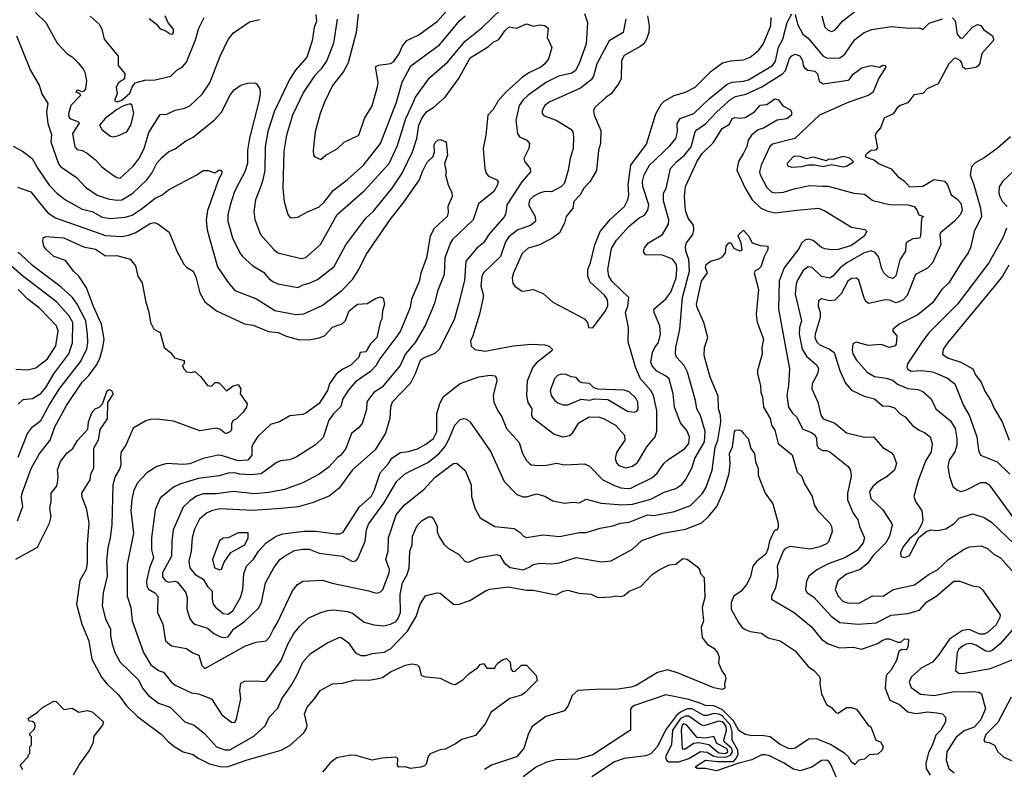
# Model space of a CAD drawing. Extents: x 1793424 to 1900092, y 321114 to 470632.
# Tile 200 of 256: x 1832988 to 1838927, y 431539 to 436062. Entities that reach past the tile are written whole.
import ezdxf

# ---------------------------------------------------------------- set-up
doc = ezdxf.new("R2010")
doc.units = 0

msp = doc.modelspace()

# ---------------------------------------------------------------- linework, layer by layer
at = {"layer": '0CON05XD'}
for points in [[(1834773.9, 436093.9), (1834777.6, 436052.4), (1834764.3, 436015), (1834752.5, 435935), (1834720.8, 435835), (1834652.6, 435757.4), (1834615, 435701.2), (1834523.3, 435505), (1834485, 435386.7), (1834469.5, 435295), (1834466.5, 435155), (1834455.6, 435095), (1834441.8, 435058.2), (1834410, 434975), (1834400.8, 434905), (1834405.8, 434855.8), (1834440, 434765), (1834521.2, 434675), (1834545.8, 434655.8), (1834685, 434622), (1834715, 434628), (1834802, 434705), (1834903.6, 434886.4), (1835065, 435029.2), (1835216, 435194), (1835267.6, 435302.4), (1835317.8, 435465), (1835348.9, 435535), (1835375.4, 435594.6), (1835459.8, 435710.2), (1835569.2, 435805), (1835675, 435932.9), (1835776.7, 436013.3), (1835891.4, 436125)], [(1835030.6, 436095), (1835018.6, 435985), (1834969.1, 435800.9), (1834940.9, 435749.1), (1834874.2, 435665), (1834826, 435565), (1834800, 435495), (1834771.2, 435385), (1834758.8, 435275), (1834760, 435245), (1834767.5, 435235), (1834805, 435217.5), (1834835, 435243.8), (1834905, 435283.8), (1834945, 435322), (1835033.3, 435365), (1835068, 435465), (1835115, 435542.5), (1835149.2, 435665), (1835151.2, 435685), (1835135, 435777.5), (1835151.7, 435788.3), (1835225, 435797.1), (1835242.8, 435807.2), (1835276.7, 435855), (1835298.1, 435905), (1835323.1, 435936.9), (1835395, 435971.4), (1835507.5, 436052.5), (1835606.7, 436163.3)], [(1833084, 436105), (1833146.2, 436045), (1833215, 435920), (1833275, 435856.7), (1833305, 435837.5), (1833341.7, 435801.7), (1833372.3, 435762.3), (1833381.2, 435745), (1833390.8, 435695), (1833385.8, 435645), (1833375, 435630), (1833365, 435626.7), (1833345, 435635.5), (1833333.3, 435635), (1833326.7, 435625), (1833349.2, 435619.2), (1833354.2, 435605), (1833295.7, 435545), (1833283.1, 435493.1), (1833284.2, 435475), (1833291.2, 435465), (1833343.3, 435445), (1833346.9, 435436.9), (1833306.9, 435375), (1833320, 435295), (1833335, 435278.8), (1833365, 435272), (1833395, 435256), (1833445.7, 435215.7), (1833484.4, 435174.4), (1833545, 435128.8), (1833575, 435110), (1833595, 435105.8), (1833672.6, 435177.4), (1833707, 435223), (1833738.1, 435285), (1833767.8, 435382.2), (1833835, 435490), (1833875, 435492), (1833925, 435516), (1833985, 435528.8), (1834015, 435542), (1834088.3, 435611.7), (1834135, 435681.2), (1834197.6, 435842.4), (1834245, 435942.5), (1834277, 435983), (1834375, 436048.8), (1834435, 436063.8)], [(1833413.6, 436083.6), (1833468, 436035), (1833484, 436005), (1833496.7, 435945), (1833582.7, 435842.7), (1833581.5, 435785), (1833622.5, 435737.5), (1833620, 435705), (1833585, 435680), (1833570, 435655), (1833576.7, 435615), (1833560, 435575), (1833575, 435566.2), (1833605, 435576.2), (1833651.7, 435618.3), (1833666.7, 435655), (1833685, 435680), (1833743.6, 435696.4), (1833805, 435700), (1833898.8, 435721.2), (1833935, 435756.7), (1833967.5, 435775), (1833993.8, 435805), (1834048.8, 435941.2), (1834068.3, 436011.7), (1834101.2, 436075)], [(1833768.3, 436068.3), (1833812.5, 436035), (1833835, 436007.5), (1833865, 435997.5), (1833895, 435976.7), (1833910, 435975), (1833916.7, 435985), (1833916.2, 436005), (1833883, 436043), (1833865.9, 436085.9)], [(1836395, 436100), (1836413.3, 436045), (1836405.8, 435915.8), (1836362.7, 435797.3), (1836340, 435755), (1836318.8, 435738.8), (1836238.6, 435721.4), (1836165, 435684.4), (1836055, 435605.7), (1836025, 435579.2), (1836000.8, 435545), (1835980.8, 435455), (1835990, 435375), (1836003.8, 435355), (1836047.5, 435335), (1836063.3, 435315), (1836058.8, 435285), (1836028.8, 435225), (1836034.2, 435204.2), (1836066.7, 435165), (1836070, 435145), (1836017, 435083), (1835925.7, 434945), (1835920, 434895), (1835912, 434875), (1835817.5, 434765), (1835785, 434715.8), (1835745, 434684.2), (1835678.6, 434605), (1835672.1, 434487.9), (1835634.4, 434345.6), (1835607.9, 434252.1), (1835518.7, 434071.3), (1835492.1, 434047.9), (1835428.6, 434021.4), (1835404.4, 434005), (1835374.4, 433925), (1835345, 433869.2), (1835235.5, 433754.5), (1835225.7, 433725), (1835220.8, 433655), (1835195, 433566.7), (1835133, 433467), (1834995, 433345.8), (1834916, 433235), (1834855, 433187.5), (1834753.2, 433146.8), (1834667.6, 433122.4), (1834565, 433113.5), (1834395, 433100.5), (1834195, 433110), (1834145, 433099.5), (1834114.6, 433085.4), (1834072.1, 433047.9), (1834042.2, 432987.8), (1834027.8, 432935), (1834021.8, 432855), (1834007.8, 432795), (1834014.5, 432755), (1834047.1, 432715), (1834095, 432686.7), (1834121.9, 432641.9), (1834150, 432615), (1834148.6, 432565), (1834155.8, 432535.8), (1834168.3, 432518.3), (1834215, 432480), (1834245, 432475.8), (1834274.4, 432495), (1834320, 432575), (1834334.3, 432625), (1834340.3, 432719.7), (1834355.7, 432765), (1834400.2, 432809.8), (1834429.4, 432855), (1834475, 432905.7), (1834535.9, 432945.9), (1834575, 432960.4), (1834705, 432976.5), (1834775, 432976.5), (1834895, 432960), (1834919.1, 432960.9), (1834939.3, 432970.7), (1835037.4, 433122.6), (1835108.9, 433185), (1835128.9, 433225), (1835162.4, 433327.6), (1835212.9, 433385), (1835232.7, 433417.3), (1835285, 433451.1), (1835333.9, 433456.1), (1835386.9, 433473.1), (1835438.8, 433501.2), (1835484.3, 433535), (1835503.3, 433575), (1835504.4, 433685), (1835523, 433747), (1835545, 433788.8), (1835645, 433868), (1835758, 433908)], [(1834902.9, 436065), (1834880.2, 435919.8), (1834840, 435815), (1834805.7, 435765), (1834767, 435723), (1834700.6, 435625), (1834632.9, 435485), (1834598.1, 435365), (1834580.9, 435269.1), (1834575.8, 435045), (1834584, 434965), (1834606.1, 434886.1), (1834615, 434873.3), (1834625, 434866.7), (1834665, 434870), (1834725, 434903.3), (1834795, 434932), (1834825, 434960), (1834879.4, 435030.6), (1834965, 435097.1), (1835062.5, 435185), (1835164.5, 435315.5), (1835261.9, 435565), (1835295.4, 435684.6), (1835347.4, 435782.6), (1835519.4, 435910.6), (1835643.9, 436056.1), (1835675, 436084.3)], [(1836297.5, 435155), (1836273.9, 435076.1), (1836256.7, 435055), (1836196.9, 435023.1), (1836155, 435024.4), (1836123.8, 435016.2), (1836085.4, 434994.6), (1836065.7, 434975), (1836057.5, 434945), (1836096.9, 434875), (1836100, 434845), (1836068.9, 434821.1), (1835992.5, 434795), (1835938.6, 434751.4), (1835918.9, 434721.1), (1835887.4, 434632.6), (1835786, 434535), (1835775, 434512.5), (1835770.5, 434455), (1835784.4, 434405), (1835783.1, 434385), (1835761.9, 434285), (1835721.2, 434155), (1835706.7, 434125), (1835711.7, 434091.7), (1835732.7, 434072.7), (1835795, 434062), (1835965, 434094.4), (1836075.7, 434104.3), (1836155, 434100.8), (1836182.3, 434092.3), (1836200, 434075), (1836197.5, 434065), (1836105, 433992.5), (1836082.9, 433965), (1836048.3, 433881.7), (1836044.3, 433795), (1836052.4, 433752.4), (1836077.5, 433715), (1836076.1, 433676.1), (1836081.2, 433661.2), (1836211.3, 433561.3), (1836265, 433545.6), (1836305, 433554.3), (1836322.4, 433567.6), (1836360.2, 433629.8), (1836423.8, 433666.2), (1836485, 433664.4), (1836514.5, 433654.5), (1836582, 433615), (1836636, 433555), (1836637.5, 433525), (1836588.6, 433451.4), (1836580, 433415), (1836588.1, 433388.1), (1836601.7, 433371.7), (1836645, 433358.6), (1836685, 433367.5), (1836715, 433390), (1836771.4, 433485), (1836820.8, 433545), (1836831.4, 433578.6), (1836831.1, 433705), (1836812.2, 433795), (1836794.4, 433825), (1836732.7, 433895), (1836702.7, 433965), (1836658.3, 434118.3), (1836660, 434205), (1836643.3, 434295), (1836656.6, 434333.4), (1836662, 434385), (1836562.1, 434482.1), (1836542.2, 434515), (1836535.6, 434555), (1836557.6, 434682.4), (1836587.4, 434732.6), (1836665, 434817.1), (1836725, 434865.7), (1836757.1, 434882.9), (1836777.6, 434912.4), (1836783.1, 434945), (1836747.8, 435055), (1836745.5, 435085), (1836755, 435126.2), (1836787.1, 435185), (1836909.8, 435300.2), (1836945.8, 435345), (1836956.7, 435385), (1836954.4, 435435), (1836972, 435465), (1837054.1, 435495.9), (1837146.9, 435585), (1837255, 435673.5), (1837285, 435685.6), (1837355, 435690.8), (1837385, 435699.3), (1837529.5, 435785), (1837547.7, 435812.3), (1837565, 435896.2), (1837592.1, 435945), (1837617.1, 436045), (1837645, 436096.7)], [(1836774.1, 436085.9), (1836785.7, 436025), (1836783.1, 435985), (1836769.4, 435945), (1836752.8, 435917.2), (1836730.5, 435899.5), (1836634.2, 435845), (1836618.6, 435815), (1836615.8, 435705), (1836600.8, 435675), (1836556, 435615), (1836525.5, 435594.5), (1836457.9, 435532.1), (1836449.2, 435515), (1836454.3, 435485), (1836494.1, 435394.1), (1836492.2, 435315), (1836480, 435275), (1836467.4, 435152.6), (1836426.8, 435083.2), (1836390.8, 435045), (1836369.2, 435005), (1836330, 434965), (1836324.2, 434925), (1836284, 434875), (1836274, 434835), (1836245, 434776.7), (1836197.6, 434742.4), (1836157.5, 434722.5), (1836125.5, 434704.5), (1836055, 434682.5), (1836018.7, 434651.3), (1835965.9, 434534.1), (1835958.8, 434505), (1835962.3, 434472.3), (1835974.1, 434454.1), (1836015, 434426.7), (1836025, 434423.3), (1836085, 434433.3), (1836145, 434410), (1836205, 434357.5), (1836395, 434257.5), (1836412.5, 434235), (1836420, 434205), (1836445, 434202.5), (1836522, 434305), (1836535.7, 434335), (1836535.6, 434355), (1836531.4, 434375), (1836515, 434400.8), (1836429.1, 434479.1), (1836414.3, 434515), (1836414.3, 434555), (1836430.6, 434595), (1836456.5, 434703.5), (1836490, 434785), (1836551.7, 434858.3), (1836636.9, 434935), (1836656.9, 434975), (1836661.9, 435005), (1836659.1, 435065), (1836673.8, 435185), (1836768.3, 435311.7), (1836825.7, 435494.3), (1836860, 435555), (1836875, 435570), (1836935, 435604), (1837005, 435624), (1837063.3, 435655), (1837159.1, 435750.9), (1837228.1, 435801.9), (1837275, 435814.2), (1837355, 435819.2), (1837395, 435836), (1837444.4, 435875.6), (1837472.5, 435915), (1837520, 436025), (1837521.1, 436075)], [(1836644, 436065), (1836628, 435985), (1836544.2, 435935), (1836468.5, 435795), (1836449.1, 435720.9), (1836435, 435700), (1836371.4, 435648.6), (1836181.2, 435565), (1836156, 435545), (1836140, 435515), (1836138.8, 435495), (1836151.2, 435481.2), (1836225, 435456), (1836312.3, 435402.3), (1836323.8, 435385), (1836328.8, 435355), (1836326.2, 435285), (1836308.6, 435225), (1836297.5, 435155)], [(1837665, 436092.5), (1837679.3, 436035), (1837711.2, 435975), (1837745, 435950), (1837832.9, 435842.9), (1837855, 435832.5), (1837895, 435830.5), (1837935, 435832.7), (1837965, 435853.3), (1838025, 435942.5), (1838081.2, 435985), (1838127.3, 436002.7), (1838245, 436020.6), (1838355, 436010), (1838415, 436012.5), (1838435, 436002.5), (1838475, 436040), (1838555, 436066.7)], [(1838615, 436072.5), (1838630, 436055), (1838642.5, 435975), (1838661.7, 435951.7), (1838675, 435950), (1838735, 436016.7), (1838765, 436033.3), (1838785, 436026.7), (1838802.3, 436002.3), (1838856.7, 435965), (1838862.5, 435945), (1838860, 435935), (1838792.3, 435857.7), (1838780.5, 435799.5), (1838768.3, 435781.7), (1838755, 435773.8), (1838695, 435762.5), (1838677.5, 435775), (1838671.7, 435801.7), (1838663, 435813), (1838635, 435830), (1838625, 435827.5), (1838592.5, 435795), (1838527.5, 435675), (1838462.5, 435645), (1838435, 435617.5), (1838381.7, 435608.3), (1838345, 435560), (1838300, 435545), (1838280.7, 435529.3), (1838256.4, 435493.6), (1838201.7, 435468.3), (1838180.7, 435409.3), (1838155, 435380), (1838148.3, 435361.7), (1838161.7, 435288.3), (1838150, 435275), (1838125, 435272.5), (1838100, 435255), (1838090, 435245), (1838090, 435235), (1838145, 435213.8), (1838167.5, 435195), (1838245, 435161.2), (1838285.6, 435115.6), (1838325, 435087.5), (1838355, 435054.3), (1838435, 435058.2), (1838505, 435097.5), (1838567, 435087), (1838585.6, 435065.6), (1838605.9, 435005.9), (1838641.3, 434981.3), (1838664.2, 434955), (1838672.2, 434915), (1838662.6, 434887.4), (1838625, 434844), (1838543.3, 434775), (1838538.8, 434765), (1838544.3, 434705), (1838494, 434595), (1838465, 434562), (1838392, 434525), (1838341.3, 434398.7), (1838315, 434369.2), (1838275, 434354.4), (1838235, 434370), (1838208.3, 434371.7), (1838110.5, 434350.5), (1838095, 434360), (1838081.3, 434381.3), (1838050.5, 434490.5), (1838035, 434503.3), (1838005, 434500), (1837984.3, 434485), (1837943, 434407), (1837905, 434370), (1837875, 434365.7), (1837825, 434378.8), (1837806.7, 434365), (1837804.2, 434335), (1837815.7, 434295), (1837817.1, 434265), (1837785.5, 434165), (1837784.4, 434145), (1837797, 434117), (1837815, 434099.4), (1837873.8, 434075), (1837901.4, 434055), (1837934.5, 433945), (1837970, 433870), (1838005, 433826), (1838081.2, 433791.2), (1838144.2, 433774.2), (1838192.7, 433732.7), (1838235, 433731.2), (1838265, 433721.2), (1838302.1, 433682.1), (1838328.8, 433665), (1838373.4, 433613.4), (1838413.3, 433585), (1838445, 433571.2), (1838480, 433545), (1838492, 433505), (1838485.8, 433455), (1838451.7, 433398.3), (1838407.7, 433282.3), (1838382, 433185), (1838391.2, 433155), (1838429.5, 433099.5), (1838435.9, 433044.1), (1838429.5, 433020.5), (1838401.2, 432968.8), (1838355, 432930), (1838315, 432880), (1838301.2, 432845), (1838303.6, 432823.6), (1838325, 432816.7), (1838355, 432830), (1838411.7, 432938.3), (1838457.5, 432975), (1838485, 432983.8), (1838525, 432980), (1838575, 432990.8), (1838625, 433023.1), (1838655.4, 433054.6), (1838735, 433080), (1838805, 433058), (1838849.8, 433029.8), (1839035, 432854.3)], [(1837827.5, 436085), (1837845, 436017.5), (1837865, 435998.8), (1837885, 435991.2), (1837905, 435998.8), (1837953.3, 436055), (1838035, 436119.2)], [(1832968.8, 435965), (1833053.8, 435755), (1833105, 435667.5), (1833122.5, 435615), (1833157, 435557), (1833150, 435505), (1833157.1, 435435), (1833179.5, 435369.5), (1833175.8, 435325), (1833222.4, 435192.4), (1833235.8, 435175), (1833330.3, 435110.3), (1833385, 435050.8), (1833455, 435002.5), (1833520.9, 434980.9), (1833575, 434972.2), (1833605, 434974.4), (1833670.8, 435015), (1833754.4, 435095), (1833785, 435136), (1833814.7, 435195.3), (1833845, 435230), (1833885, 435263.8), (1833925, 435282), (1833989.5, 435330.5), (1834035, 435353.8), (1834161.2, 435455), (1834205.5, 435504.5), (1834259.3, 435610.7), (1834282.3, 435637.7), (1834322.3, 435667.7), (1834365, 435678.8), (1834405, 435680), (1834417.5, 435675), (1834436.7, 435645), (1834438, 435615), (1834431.2, 435568.8), (1834373.7, 435346.3), (1834362.7, 435275), (1834361.5, 435195), (1834345.6, 435145), (1834310, 435075), (1834283.1, 435025), (1834256.7, 434943.3), (1834244.2, 434885), (1834244.2, 434845.8), (1834271.4, 434745), (1834315.6, 434655.6), (1834332.4, 434632.4), (1834395, 434576), (1834458.3, 434538.3), (1834490.3, 434500.3), (1834515, 434482), (1834545, 434468), (1834665, 434445.8), (1834697, 434463), (1834735, 434472), (1834785, 434494), (1834885, 434572), (1834955.5, 434704.5), (1835075.8, 434865), (1835122.8, 434907.2), (1835235.7, 435045), (1835263.1, 435086.9), (1835294.4, 435135), (1835357.5, 435265), (1835384.6, 435345.4), (1835395.5, 435425), (1835415, 435470), (1835443, 435507), (1835486.2, 435535), (1835554, 435595), (1835635, 435706), (1835705, 435831.5), (1835815, 435900.6), (1835845, 435927.1), (1835877.3, 435942.7), (1835914, 435995), (1835940.5, 436019.5), (1835985, 436011.2), (1836045, 436036.2), (1836087, 436023), (1836125, 436030), (1836155, 436027.5), (1836175, 436010), (1836170, 435955), (1836198.8, 435895), (1836178, 435825), (1836156, 435795), (1836132, 435775), (1836058.9, 435741.1), (1836020.8, 435715), (1835922.7, 435627.3), (1835875, 435572), (1835845, 435520), (1835812.9, 435485), (1835800.8, 435365), (1835784, 435285), (1835793.8, 435165), (1835801.2, 435135), (1835815, 435118.8), (1835866.7, 435095), (1835873.3, 435085), (1835870.8, 435065), (1835848.8, 435025), (1835755, 434951.2), (1835724, 434855), (1835598.8, 434735), (1835585.8, 434715), (1835553.3, 434625), (1835548.6, 434525), (1835507.5, 434425), (1835489.7, 434350.3), (1835433.6, 434216.4), (1835372.9, 434115), (1835314.4, 434045), (1835282.9, 433975), (1835175, 433845.7), (1835125, 433812.9), (1835082.8, 433757.2), (1835079.1, 433710.9), (1835054.2, 433625.8), (1835031.2, 433598.8), (1834988.8, 433565), (1834955.4, 433474.6), (1834925.8, 433435), (1834905, 433420.8), (1834855.4, 433364.6), (1834795, 433319.2), (1834695, 433268), (1834585, 433227.8), (1834490.7, 433209.3), (1834405, 433202.2), (1834275, 433215.6), (1834175, 433201.5), (1834095, 433200.6), (1834055, 433188.1), (1834015, 433160), (1833975, 433120), (1833914.4, 432985), (1833905.6, 432915), (1833904.5, 432825), (1833849.6, 432725), (1833850, 432700), (1833865, 432678.6), (1833885, 432668.1), (1833925, 432674.4), (1833939.1, 432669.1), (1833988.7, 432608.7), (1833999.2, 432575), (1833997.1, 432505), (1834015, 432450), (1834028.3, 432428.3), (1834045, 432415.8), (1834120.6, 432390.6), (1834159.1, 432359.1), (1834195, 432340.8), (1834215, 432334.2), (1834245, 432339.4), (1834278.1, 432385), (1834345, 432431.4), (1834428.7, 432511.3), (1834445.7, 432545), (1834471.4, 432665), (1834520.8, 432755), (1834558, 432805), (1834584.5, 432825.5), (1834645, 432858.6), (1834693, 432867), (1834735, 432867.1), (1834795, 432844.4), (1834935, 432825.8), (1834995, 432793.8), (1835015, 432796.2), (1835028.1, 432811.9), (1835072.5, 432915), (1835079.4, 432985), (1835092, 433018), (1835185.3, 433144.7), (1835262, 433278), (1835315, 433324.3), (1835449.8, 433390.2), (1835516.9, 433443.1), (1835551.9, 433485), (1835575.6, 433525), (1835613.4, 433616.6), (1835645, 433650), (1835665, 433656.7), (1835685, 433652.5), (1835705, 433633.3), (1835771.7, 433538.3)], [(1835758, 433908), (1835825, 433917.5), (1835853.6, 433913.6), (1835862.3, 433902.3), (1835866, 433885), (1835844, 433795), (1835848, 433755), (1835871.7, 433701.7), (1835896, 433665), (1835924, 433595), (1836000.9, 433510.9), (1836022, 433445), (1836045, 433403.3), (1836065, 433382), (1836075.8, 433375.8), (1836115, 433372.5), (1836165, 433374.3), (1836225.7, 433385.7), (1836275, 433376), (1836395, 433383.3), (1836425, 433368.8), (1836506.4, 433286.4), (1836575, 433251.5), (1836615, 433238.5), (1836655, 433232.7), (1836675, 433236.5), (1836801.1, 433298.9), (1836833.2, 433326.8), (1836874, 433385), (1836895, 433403.8), (1837000.6, 433475), (1837024, 433506), (1837029.1, 433545), (1837012.9, 433582.9), (1836975, 433630), (1836937.5, 433725), (1836929.4, 433805), (1836905.7, 433895), (1836883.8, 433913.8), (1836830.6, 433940.6), (1836803.7, 433973.7), (1836794.4, 433995), (1836805.5, 434054.5), (1836818.6, 434085), (1836841.4, 434115), (1836854.4, 434165.6), (1836849.4, 434215), (1836816, 434295), (1836813.8, 434315), (1836885, 434378.8), (1836915, 434418), (1836947.7, 434505), (1836952.3, 434555), (1836950.5, 434585), (1836925, 434616.4), (1836865, 434641.5), (1836763.6, 434643.6), (1836751.7, 434661.7), (1836756.7, 434685), (1836781.2, 434715), (1836866, 434765), (1836902.4, 434827.6), (1836904.4, 434855), (1836871.7, 434968.3), (1836871.4, 435015), (1836887.5, 435042.5), (1836914.4, 435165), (1836949.4, 435205), (1836998.6, 435245), (1837037.5, 435295), (1837063.3, 435385), (1837072.4, 435397.6), (1837125, 435434.4), (1837193.1, 435506.9), (1837276.9, 435583.1), (1837305, 435598.5), (1837367.6, 435612.4), (1837465, 435657.5), (1837588.6, 435735), (1837607.8, 435755), (1837632.1, 435827.9), (1837645, 435844), (1837665, 435853.8), (1837694.2, 435844.2), (1837710, 435815), (1837714, 435785), (1837725, 435768.8), (1837745, 435757.5), (1837785, 435752), (1837800, 435735), (1837810.3, 435690.3), (1837835, 435675.6), (1837985, 435697.9), (1837995.9, 435704.1), (1838016.2, 435733.8), (1838045.5, 435755), (1838065, 435770.9), (1838125, 435785.7), (1838174.2, 435775.8), (1838195, 435788), (1838207.5, 435785), (1838212.5, 435775), (1838170.9, 435709.1), (1838135, 435622.9), (1838106.1, 435603.9), (1837989.2, 435565), (1837812.9, 435485), (1837664, 435346), (1837528.9, 435311.1), (1837513.3, 435296.7), (1837460, 435185), (1837450, 435145), (1837455.6, 435125), (1837495, 435048.6), (1837525, 435021.1), (1837545, 435016.9), (1837595, 435020.9), (1837665, 435043.1), (1837755, 435061.9), (1837832.7, 435057.3), (1837865, 435056.9), (1838020, 435015), (1838085, 435008.8), (1838135, 434971.2), (1838235, 434947.5), (1838345, 434944.2), (1838384.2, 434934.2), (1838400, 434915), (1838412.5, 434885), (1838440, 434875), (1838428.3, 434861.7), (1838420.8, 434755), (1838415, 434743.3), (1838375, 434739.2), (1838340.3, 434719.7), (1838333.1, 434705), (1838331.8, 434665), (1838297.9, 434612.1), (1838273, 434517), (1838255, 434501.2), (1838227.9, 434507.9), (1838201.4, 434535), (1838188.7, 434558.7), (1838169.5, 434629.5), (1838147.9, 434657.9), (1838125, 434667.7), (1838082.5, 434655), (1837976.9, 434595), (1837936.9, 434565), (1837895, 434515.8), (1837875, 434502.9), (1837825, 434513.1), (1837767.6, 434567.6), (1837745, 434570), (1837715, 434548.6), (1837681.4, 434495), (1837671.7, 434468.3), (1837666.4, 434405), (1837704.3, 434245), (1837692.1, 434205), (1837689.2, 434165), (1837707.3, 434075), (1837735, 434032.2), (1837796.9, 433976.9), (1837806.7, 433955), (1837800, 433925), (1837768, 433865), (1837766.2, 433835), (1837802.5, 433755), (1837820, 433675), (1837833.8, 433653.8), (1837905, 433627.5), (1837975, 433569.2), (1838085, 433542.5), (1838137.5, 433545), (1838195, 433480), (1838245, 433450), (1838258.8, 433435), (1838276.2, 433385), (1838265.8, 433344.2), (1838220, 433305), (1838165.5, 433274.5), (1838133.5, 433246.5), (1838114, 433215), (1838122.6, 433172.6), (1838193.8, 433105), (1838247.5, 433025), (1838250, 433015), (1838234.3, 432945), (1838212.9, 432905), (1838135, 432828.1), (1838105, 432782.5), (1838058, 432745), (1837975, 432716.7), (1837923.4, 432676.6), (1837908, 432625), (1837924.4, 432585), (1837955, 432552), (1837991.7, 432541.7), (1838055, 432544.2), (1838133, 432587), (1838197.5, 432585), (1838257.5, 432625), (1838385, 432652.5), (1838473.3, 432716.7), (1838525, 432741.9), (1838592.6, 432807.4), (1838685, 432867.5), (1838717.9, 432882.1), (1838787.9, 432887.9), (1838825, 432870.8), (1838865, 432838), (1838905, 432815.8), (1839001.9, 432705)], [(1833555, 435355.8), (1833585, 435364), (1833635, 435386.2), (1833659.4, 435425), (1833676.9, 435495), (1833666, 435545), (1833655, 435553.8), (1833615, 435541.9), (1833571.7, 435518.3), (1833503.5, 435465), (1833470, 435425), (1833485, 435396.7), (1833535, 435358.8), (1833555, 435355.8)], [(1835771.7, 433538.3), (1835830, 433455), (1835911.2, 433275), (1835986.4, 433196.4), (1836025, 433183.8), (1836045, 433183.8), (1836105, 433202), (1836155, 433188), (1836205, 433158.8), (1836275, 433146), (1836325, 433151.2), (1836365, 433146.7), (1836405, 433169.2), (1836495, 433144.4), (1836625, 433134.5), (1836685, 433139.6), (1836795, 433170), (1836875, 433211.1), (1836945, 433234.2), (1836982.1, 433257.9), (1837004.5, 433285.5), (1837043.4, 433356.6), (1837061.1, 433415), (1837119.2, 433515), (1837121.9, 433578.1), (1837095, 433673.3), (1837072.9, 433715), (1837064.3, 433765), (1837016.5, 433935), (1836995.5, 433975), (1836950, 434025), (1836944.3, 434045), (1836945.6, 434085), (1836970.5, 434195), (1836986.4, 434385), (1837028.8, 434545), (1837023.8, 434615), (1837005.6, 434665), (1837004.3, 434695), (1837010.8, 434715), (1837048, 434765), (1837054, 434795), (1837051.7, 434821.7), (1837021.2, 434865), (1837005, 434910), (1836998.6, 434995), (1837004.4, 435055), (1837075, 435208.8), (1837104.7, 435255.3), (1837171.3, 435318.7), (1837225, 435406), (1837268.7, 435431.3), (1837285, 435465.6), (1837301.2, 435471.2), (1837335, 435467.5), (1837365, 435472), (1837421.2, 435505), (1837455, 435546), (1837495, 435550), (1837542.5, 435585), (1837565, 435578.8), (1837592.2, 435542.2), (1837637.5, 435517.5), (1837644.3, 435504.3), (1837644.2, 435485), (1837615.4, 435464.6), (1837556.2, 435455), (1837475, 435407.8), (1837443.1, 435396.9), (1837402, 435365), (1837382, 435335), (1837375, 435297.5), (1837355, 435256.7), (1837323, 435207), (1837314.5, 435154.5), (1837364.6, 435044.6), (1837405.6, 434975.6), (1837457.4, 434927.4), (1837495, 434908.1), (1837545, 434896.9), (1837675, 434912.2), (1837807.5, 434925), (1837845, 434908), (1838005, 434810), (1838086.1, 434796.1), (1838098.8, 434785), (1838082, 434755), (1838005, 434698.6), (1837925, 434675.6), (1837885, 434672.9), (1837845, 434679.2), (1837825, 434688), (1837775, 434730.6), (1837745, 434736.9), (1837725, 434732), (1837706, 434715), (1837685, 434678), (1837598.6, 434565), (1837568.6, 434485), (1837565.6, 434315), (1837631.9, 433955), (1837625.6, 433855), (1837615.8, 433795), (1837625.8, 433725), (1837648.7, 433688.7), (1837674, 433665), (1837712.1, 433592.1), (1837765, 433572.2), (1837785, 433557.1), (1837794.4, 433535), (1837796, 433495), (1837807.3, 433477.3), (1837832.7, 433462.7), (1837855, 433463.3), (1837874.1, 433454.1), (1837985.7, 433365.7), (1837998.8, 433345), (1838003.3, 433305), (1837981.5, 433205), (1837980.8, 433165), (1838015.8, 433085), (1838044, 433045), (1838053.8, 433005), (1838083.3, 432935), (1838076.2, 432905), (1838040.7, 432859.3), (1837966, 432815), (1837865, 432780), (1837796.7, 432743.3), (1837749.2, 432705), (1837734.2, 432675), (1837728, 432625), (1837737, 432607), (1837778.9, 432578.9), (1837883.3, 432463.3), (1837935, 432425.8), (1838045, 432414.4), (1838155, 432422.5), (1838245, 432469.2), (1838345, 432480), (1838415, 432500), (1838460.7, 432549.3), (1838515, 432582.5), (1838622.5, 432675), (1838660, 432675), (1838735, 432646.7), (1838775, 432640), (1838795, 432622.5), (1838901.7, 432471.7), (1838900, 432455), (1838879.1, 432410.9), (1838825, 432364), (1838805, 432354.4), (1838780, 432355), (1838715, 432383.8), (1838675, 432377.3), (1838595.8, 432324.2), (1838531.3, 432228.7), (1838494.2, 432185), (1838425, 432150), (1838365.8, 432095), (1838352.9, 432065), (1838365, 432033.8), (1838422, 431992), (1838505, 431985.5), (1838615, 432006.7), (1838735, 432009.4), (1838775.7, 432005.7), (1838788.8, 431995), (1838814.3, 431905), (1838783.8, 431836.2), (1838746.5, 431793.5), (1838685, 431770.6), (1838636.9, 431733.1), (1838581.1, 431645), (1838576.2, 431595), (1838593.5, 431545), (1838625, 431518.9)], [(1838963.8, 435355), (1838885, 435284), (1838805, 435228), (1838751.2, 435198.8), (1838730, 435175), (1838721.2, 435125), (1838744.4, 435065), (1838784.4, 434925), (1838790.6, 434875), (1838746.2, 434785), (1838723.3, 434685), (1838710, 434655), (1838671.7, 434601.7), (1838592, 434475), (1838550, 434435), (1838495, 434354.2), (1838405, 434280.8), (1838293.8, 434225), (1838257.5, 434195), (1838253.9, 434183.9), (1838278.8, 434155), (1838275.6, 434105), (1838269.2, 434095), (1838235, 434084.4), (1838185, 434102.9), (1838106.1, 434096.1), (1838034, 434116), (1838014.1, 434105.9), (1838010.3, 434069.7), (1838014.4, 434045), (1838035, 434008), (1838100, 433935), (1838145, 433909.4), (1838215, 433900), (1838255, 433886.5), (1838283.3, 433863.3), (1838345, 433837.3), (1838405, 433830), (1838435, 433818), (1838486, 433775), (1838513.4, 433713.4), (1838601.8, 433641.8), (1838630.6, 433595), (1838641.9, 433535), (1838640, 433495), (1838628.1, 433455), (1838595.7, 433405), (1838585.8, 433365), (1838595.9, 433305.9), (1838616.7, 433245), (1838645, 433223.3), (1838665, 433216.2), (1838695, 433224.2), (1838785, 433270), (1838815, 433269.2), (1838835, 433256), (1838995, 433038.6)], [(1832949.3, 435299.3), (1833005, 435268), (1833063.8, 435225), (1833096.9, 435165), (1833165, 435064.2), (1833212, 435015), (1833264.6, 434974.6), (1833365, 434918.9), (1833425, 434904), (1833485, 434870.6), (1833535, 434861.5), (1833625, 434869.5), (1833666.9, 434883.1), (1833721.4, 434918.6), (1833805, 434985.7), (1833845, 435004.2), (1833885, 435035.8), (1834057.5, 435125), (1834095, 435152.5), (1834125, 435152.5), (1834165, 435137.5), (1834190, 435155), (1834200, 435155), (1834206.7, 435145), (1834205, 435130), (1834188.3, 435101.7), (1834121.7, 434911.7), (1834113.2, 434853.2), (1834118.1, 434795), (1834132.5, 434742.5), (1834180.9, 434570.9), (1834245.7, 434475.7), (1834285, 434428.8), (1834417.2, 434377.2), (1834526.6, 434306.6), (1834654.3, 434284.3), (1834701.7, 434288.3), (1834812.1, 434337.9), (1834931.1, 434428.9), (1834996.2, 434493.8), (1835034.5, 434555.5), (1835078.6, 434645), (1835225, 434859.2), (1835305, 434960), (1835399.2, 435095), (1835415, 435142.5), (1835445, 435202.5), (1835482.7, 435237.3), (1835490.8, 435265), (1835488.6, 435305), (1835495, 435320), (1835512.7, 435337.3), (1835525, 435340), (1835560, 435325), (1835568.8, 435245), (1835550, 435195), (1835560, 435145), (1835557.5, 435125), (1835572.5, 435065), (1835595, 435020), (1835596.2, 434995), (1835571.2, 434935), (1835572.3, 434897.7), (1835566, 434875), (1835488.7, 434801.3), (1835465, 434756.7), (1835442.2, 434625), (1835407.6, 434532.4), (1835397.2, 434482.8), (1835350.6, 434375), (1835342.9, 434325), (1835285.6, 434185), (1835268.9, 434161.1), (1835160.6, 434015), (1835137, 433973), (1835105, 433940), (1835013, 433877), (1834970, 433825), (1834937.1, 433775), (1834925, 433728.8), (1834881.4, 433685), (1834851.9, 433645), (1834818.7, 433541.3), (1834773, 433497), (1834655, 433422.5), (1834615, 433407.5), (1834560.3, 433399.7), (1834535, 433388), (1834445, 433322.2), (1834385, 433315.5), (1834315, 433320.5), (1834285, 433328.9), (1834245, 433326.9), (1834190.3, 433309.7), (1834065, 433293.8), (1833955, 433260.6), (1833915, 433242), (1833835, 433176.2), (1833805.8, 433105), (1833783.3, 432935), (1833783.2, 432863.2), (1833795.8, 432815), (1833771.4, 432755), (1833752.9, 432675), (1833755.6, 432645), (1833765, 432626), (1833804, 432605), (1833820.6, 432585), (1833820, 432485), (1833852, 432415), (1833868, 432315), (1833904.2, 432284.2), (1833995, 432268), (1834032.6, 432242.6), (1834068.7, 432228.7), (1834086.1, 432166.1), (1834105, 432147.5), (1834350, 432285), (1834415, 432307.5), (1834475, 432313.8), (1834495, 432336.7), (1834518.1, 432385), (1834542.9, 432425), (1834634.3, 432615.7), (1834663.3, 432655), (1834696.1, 432673.9), (1834815, 432680.8), (1834872.1, 432662.1), (1835095, 432617.1), (1835125, 432606), (1835145, 432602), (1835165, 432610), (1835178.6, 432625), (1835216.7, 432725), (1835218.1, 432745), (1835197.1, 432805), (1835210, 432855), (1835213.1, 432935), (1835258.6, 433075), (1835307.2, 433132.8), (1835425, 433228), (1835495, 433302.9), (1835575, 433362.5), (1835605, 433383.8), (1835625, 433386.2), (1835675, 433342.5), (1835711.2, 433255), (1835713.8, 433185), (1835734.3, 433114.3), (1835765, 433056.2), (1835855, 433003.8), (1835971.7, 432991.7), (1836007.3, 432967.3), (1836027.5, 432945), (1836045, 432937.5), (1836145.9, 432954.1), (1836245, 432944.2), (1836365, 432967.5), (1836405, 432968), (1836490, 432995), (1836565, 433007.5), (1836612.5, 433025), (1836665, 433030.6), (1836775, 433075.6), (1836815, 433071.1), (1836937.5, 433095), (1837035, 433130.8), (1837106.4, 433203.6), (1837128.2, 433241.8), (1837164.4, 433345), (1837182.6, 433482.6), (1837199.5, 433525), (1837216.8, 433633.2), (1837214.4, 433675), (1837202.9, 433715), (1837201.2, 433791.2), (1837153.6, 433905), (1837117.1, 434035), (1837119.2, 434085), (1837138.8, 434145), (1837115.5, 434235), (1837073.8, 434325), (1837070.5, 434345), (1837100.8, 434485), (1837137.5, 434535), (1837125.7, 434565), (1837128.6, 434585), (1837154.6, 434605.4), (1837205, 434618.5), (1837227.8, 434632.2), (1837244.6, 434655), (1837250, 434695), (1837265, 434716.2), (1837277.5, 434715), (1837295, 434684.2), (1837315, 434674.2), (1837335, 434667.5), (1837346.7, 434673.3), (1837340, 434715), (1837321.2, 434755), (1837325, 434766.7), (1837355, 434792.5), (1837385, 434757.5), (1837405.7, 434715.7), (1837455, 434700), (1837500, 434695), (1837500, 434675), (1837478.3, 434631.7), (1837459.3, 434570.7), (1837445, 434555.8), (1837423.5, 434546.5), (1837418.6, 434535), (1837444.3, 434435), (1837430, 434285), (1837437.3, 434237.3), (1837473.8, 434135), (1837464, 434085), (1837466, 434045), (1837438, 433945), (1837438, 433925), (1837455.8, 433855.8), (1837458, 433815), (1837469.2, 433785), (1837474.3, 433725), (1837515.5, 433655.5), (1837522.5, 433615), (1837542.3, 433585), (1837562.9, 433505), (1837647.6, 433437.6), (1837678.3, 433331.7), (1837706.7, 433305), (1837720, 433265), (1837768.8, 433185), (1837781.2, 433135), (1837801.2, 433101.2), (1837875, 433024), (1837885.6, 433004.4), (1837888.9, 432975), (1837867.3, 432912.7), (1837855, 432898.8), (1837815, 432880.8), (1837755, 432868.1), (1837635, 432884.4), (1837605, 432870.8), (1837593.5, 432855), (1837557.5, 432765), (1837561.2, 432705), (1837548, 432635), (1837523.3, 432585), (1837522.5, 432565), (1837658.8, 432485), (1837765, 432398), (1837825, 432324), (1837865.7, 432295.7), (1837933.3, 432273.3), (1838016.8, 432276.8), (1838065, 432264.2), (1838165, 432297.5), (1838186.7, 432315), (1838215, 432325.7), (1838235.7, 432325.7), (1838285, 432306.7), (1838302.5, 432307.5), (1838325, 432327.5), (1838350, 432325), (1838347.5, 432285), (1838340, 432265), (1838335, 432260), (1838308.3, 432261.7), (1838290.7, 432249.3), (1838276.7, 432195), (1838245, 432140), (1838214.2, 432105), (1838208.8, 432028.8), (1838236.1, 431956.1), (1838295, 431930), (1838346, 431886), (1838395, 431876.5), (1838465, 431886.7), (1838520.8, 431880.8), (1838553.6, 431873.6), (1838572.5, 431855), (1838573.3, 431825), (1838545, 431776), (1838513.3, 431745), (1838493.3, 431686.7), (1838469.1, 431640.9), (1838454.2, 431575), (1838456, 431545), (1838479.2, 431505)], [(1837645, 435171.2), (1837705, 435176.2), (1837745, 435186.7), (1837785, 435186.7), (1837835, 435176.7), (1837885, 435187.5), (1837955, 435174), (1837975, 435178.8), (1838017.5, 435205), (1837995.9, 435225.9), (1837955, 435236.2), (1837895, 435217.5), (1837865, 435220), (1837855, 435210), (1837775, 435232.5), (1837735, 435222.5), (1837695, 435236.2), (1837665, 435238), (1837653.3, 435235), (1837616.7, 435195), (1837620.5, 435180.5), (1837645, 435171.2)], [(1838985, 435150), (1838916.7, 435085), (1838896.1, 435053.9), (1838894.1, 435015.9), (1838900, 434995), (1838915, 434966.7), (1838944.2, 434934.2)], [(1832975, 435051.2), (1833055, 435022.5), (1833100.8, 434965), (1833156.8, 434896.8), (1833205, 434865.6), (1833505, 434759.4), (1833605, 434754.4), (1833645, 434761.1), (1833683.8, 434776.2), (1833775, 434833.1), (1833798.6, 434838.6), (1833821.2, 434831.2), (1833890.7, 434780.7), (1833936, 434665), (1833977.3, 434587.3), (1833997, 434567), (1834034.1, 434544.1), (1834049.7, 434509.7), (1834074, 434415), (1834105, 434358.8), (1834175.6, 434305.6), (1834345, 434226.2), (1834395, 434218), (1834491.7, 434181.7), (1834547.5, 434175), (1834595, 434152.9), (1834675, 434130.8), (1834745, 434132), (1834795, 434142), (1834825.7, 434154.3), (1834875, 434206), (1834933.8, 434226.2), (1834953.6, 434246.4), (1834976, 434305), (1835025, 434346), (1835085, 434350), (1835135, 434380), (1835165, 434390), (1835181.2, 434381.2), (1835189.2, 434345), (1835177, 434303), (1835172.9, 434255), (1835162, 434235), (1835142, 434145), (1835105, 434106.2), (1835075, 434057.5), (1835042.5, 434055), (1835033.3, 434025), (1834985, 433978), (1834936.8, 433953.2), (1834897.3, 433922.7), (1834857.1, 433865), (1834844.3, 433825), (1834795, 433747.1), (1834715, 433687.8), (1834695, 433680), (1834618.3, 433671.7), (1834555, 433636.2), (1834501.3, 433618.7), (1834425, 433548), (1834395, 433501.2), (1834388.6, 433485), (1834387.5, 433435), (1834365, 433404.4), (1834305, 433401.1), (1834205, 433433.3), (1834185, 433434.4), (1834095, 433413.8), (1834015, 433382.9), (1833975, 433379.2), (1833875, 433384), (1833815, 433366), (1833755, 433328), (1833700.9, 433269.1), (1833675.6, 433224.4), (1833665, 433170), (1833659.1, 433099.1), (1833674.3, 432965), (1833635.7, 432774.3), (1833637.1, 432585), (1833657.5, 432515), (1833667.5, 432435), (1833735.7, 432245), (1833779.3, 432169.3), (1833825, 432136), (1833856.2, 432125), (1833904.3, 432064.3), (1833926.8, 432046.8), (1834025, 432001.4), (1834067.5, 431995), (1834144.1, 431964.1), (1834207.9, 431867.9), (1834265, 431823.3), (1834285, 431822.5), (1834296.1, 431843.9), (1834322.5, 431965), (1834315.7, 432015), (1834321.2, 432058.8), (1834345, 432072), (1834425, 432073.8), (1834455, 432068.8), (1834475.8, 432074.2), (1834564.5, 432195.5), (1834605.6, 432295), (1834642, 432358), (1834675, 432401.2), (1834728.8, 432451.2), (1834804.1, 432485.9), (1834845, 432498), (1834882.3, 432502.3), (1834965, 432492.5), (1834995, 432480.8), (1835065, 432427.5), (1835125, 432412), (1835185, 432406), (1835225, 432414.2), (1835255, 432428.6), (1835268.5, 432445), (1835284.5, 432485), (1835282.9, 432595), (1835296.7, 432665), (1835325.3, 432714.7), (1835337.1, 432755), (1835342, 432855), (1835355.9, 432894.1), (1835357.5, 432945), (1835385, 433010), (1835415, 433040), (1835455, 433062.5), (1835471.7, 433061.7), (1835487, 433047), (1835506.7, 433005), (1835506.7, 432975), (1835516.7, 432945), (1835547, 432897), (1835575, 432872.5), (1835635, 432837.5), (1835675, 432792.5), (1835695, 432788.8), (1835762.1, 432817.9), (1835865.7, 432835.7), (1835885, 432828.8), (1835910.8, 432785), (1835947.4, 432757.4), (1836025, 432743.6), (1836060.9, 432759.1), (1836085, 432774.2), (1836125, 432784), (1836195, 432778.6), (1836245, 432784.3), (1836345, 432817.1), (1836495, 432792), (1836555, 432796.2), (1836685, 432868), (1836740.9, 432919.1), (1836865, 432964.4), (1837005, 432988.9), (1837102.6, 433027.4), (1837145, 433065.8), (1837192.9, 433125), (1837236.9, 433225), (1837266.8, 433325), (1837274.4, 433385), (1837270.6, 433445), (1837288.1, 433485), (1837299.2, 433575), (1837305, 433585.3), (1837325, 433587.5), (1837341.7, 433581.7), (1837352.5, 433567.5), (1837382, 433535), (1837398.8, 433475), (1837420, 433445), (1837426.2, 433395), (1837443.3, 433355), (1837443.3, 433315), (1837485.8, 433205.8), (1837531.7, 433141.7), (1837563.3, 433025), (1837563, 432997), (1837555, 432982.5), (1837545, 432982.5), (1837536.4, 432973.6), (1837510.6, 432915), (1837501.7, 432868.3), (1837486.9, 432835), (1837435, 432794.3), (1837411.4, 432765), (1837396.4, 432703.6), (1837375, 432656.2), (1837340, 432615), (1837295, 432583.8), (1837279.4, 432545), (1837280.6, 432505), (1837324.3, 432425), (1837345, 432397.5), (1837365, 432382.5), (1837395, 432370), (1837461.7, 432361.7), (1837502.7, 432332.7), (1837575, 432313.8), (1837665, 432253.8), (1837745, 432158.8), (1837778.8, 432135), (1837810.5, 432100.5), (1837816.2, 432085), (1837813.8, 432055), (1837824, 431995), (1837855, 431931.2), (1837885, 431912.5), (1837911.7, 431881.7), (1837925, 431877.5), (1837975, 431912.5), (1838005, 431912.5), (1838035, 431902.5), (1838106.1, 431806.1), (1838122.5, 431795), (1838152.5, 431715), (1838180, 431705), (1838197, 431677), (1838190, 431655), (1838165, 431630), (1838113, 431627), (1838085, 431600), (1838050, 431595), (1838025, 431567.5), (1838005, 431582.5), (1837986.7, 431615), (1837965.7, 431635.7), (1837878.2, 431688.2), (1837795, 431724.3), (1837747.9, 431722.1), (1837665, 431666), (1837645, 431662.2), (1837625, 431665.6), (1837575, 431690), (1837515, 431736.2), (1837465, 431743.8), (1837405, 431741.1), (1837365, 431750), (1837325, 431774.4), (1837292.9, 431832.9), (1837227.4, 431897.4), (1837175, 431921.5), (1837125, 431924.7), (1837096.2, 431936.2), (1837025, 431961.1), (1836885, 431989.2), (1836697.5, 431925), (1836680, 431915), (1836673, 431903), (1836673.3, 431775), (1836445, 431626), (1836355, 431600.8), (1836225, 431597.1), (1836167.9, 431582.1), (1836105, 431554.2), (1836025, 431494)], [(1838941.1, 434805), (1838921.1, 434748.9), (1838834.5, 434595), (1838645, 434345.8), (1838475, 434174), (1838435, 434124), (1838343.8, 433985), (1838338.8, 433965), (1838345, 433953.3), (1838365, 433942), (1838425, 433945.7), (1838495, 433936.7), (1838523.8, 433926.2), (1838585, 433899.2), (1838628, 433865), (1838681.4, 433735), (1838715.5, 433675.5), (1838760.8, 433545), (1838771.2, 433465), (1838783.3, 433435), (1838883.8, 433395), (1838960.3, 433320.3)], [(1832975, 433037.5), (1833006, 433125), (1832998.3, 433178.3), (1833002, 433205), (1833056.9, 433355), (1833105, 433440), (1833172.5, 433525), (1833200.6, 433605), (1833271.1, 433735), (1833364.5, 433875), (1833405.6, 433915), (1833449.4, 433975), (1833471.4, 434018.6), (1833490, 434085), (1833497.8, 434135), (1833482.2, 434225), (1833432.3, 434332.3), (1833391.4, 434445), (1833345, 434513.8), (1833313.7, 434543.7), (1833265, 434608.8), (1833195, 434632.9), (1833148, 434675), (1833133.3, 434695), (1833127.5, 434725), (1833130, 434745), (1833145, 434753.3), (1833254.2, 434745.8), (1833372.2, 434692.2), (1833445, 434677.5), (1833505, 434638.1), (1833575, 434638.6), (1833655, 434617.5), (1833686.1, 434576.1), (1833700, 434515), (1833727.5, 434475), (1833746, 434365), (1833767.7, 434297.7), (1833776.2, 434235), (1833796.7, 434195), (1833836.2, 434175), (1833860, 434085), (1833897.5, 434055), (1833921.7, 434021.7), (1833980, 434005), (1833980, 433985), (1833970, 433975), (1833977.5, 433955), (1833995, 433937.5), (1834025, 433932.5), (1834045, 433940), (1834079.3, 433909.3), (1834120, 433855), (1834145, 433850), (1834167, 433873), (1834185, 433873.3), (1834197.5, 433865), (1834235, 433822.5), (1834275, 433852.5), (1834305, 433860), (1834322.5, 433835), (1834317.5, 433805), (1834361.2, 433745), (1834355.8, 433724.2), (1834336.2, 433695), (1834295, 433653.3), (1834276.7, 433643.3), (1834266.7, 433625), (1834266.2, 433585), (1834256.2, 433575), (1834235, 433566), (1834225, 433568), (1834199.1, 433589.1), (1834175, 433598.1), (1834075, 433580.5), (1833915, 433640), (1833815, 433651.4), (1833775, 433650), (1833748.3, 433641.7), (1833672.7, 433597.3), (1833629.2, 433495), (1833600.8, 433455), (1833595.6, 433425), (1833598.2, 433375), (1833590.5, 433349.5), (1833564.4, 433305), (1833550.6, 433255), (1833544.3, 433015), (1833534.4, 432935.6), (1833519.4, 432875), (1833512.4, 432797.6), (1833515.6, 432705), (1833491.4, 432605), (1833485.8, 432525), (1833505, 432447.5), (1833535.5, 432385.5), (1833535.7, 432345), (1833546.4, 432293.6), (1833562.5, 432245), (1833594, 432185), (1833705, 432078.8), (1833729.1, 432029.1), (1833766, 431985), (1833825, 431939.2), (1833895, 431914), (1833985, 431826), (1834040, 431805), (1834102, 431755), (1834174.7, 431674.7), (1834225, 431656.5), (1834255, 431656.5), (1834400.6, 431739.4), (1834467.9, 431802.1), (1834493.8, 431855), (1834545, 431908.8), (1834569.2, 431965), (1834625.5, 432044.5), (1834659.4, 432105), (1834696, 432185), (1834742.1, 432237.9), (1834840.3, 432299.7), (1834912.5, 432335), (1834925, 432336), (1834970, 432305), (1835013, 432243), (1835045, 432225.7), (1835075, 432225.6), (1835115, 432237.5), (1835185.8, 432245.8), (1835225, 432265.6), (1835327.3, 432372.7), (1835378.9, 432461.1), (1835404, 432535), (1835435, 432586.7), (1835505, 432603.3), (1835525, 432601.2), (1835605, 432536.7), (1835633.6, 432533.6), (1835702.7, 432557.3), (1835801.7, 432618.3), (1835824, 432626), (1835935, 432639.4), (1836045, 432620.6), (1836085, 432620.8), (1836225, 432592.5), (1836265.7, 432614.3), (1836295, 432620), (1836361.4, 432601.4), (1836435, 432595.8), (1836475, 432576), (1836555, 432579.2), (1836585, 432586), (1836615, 432581.2), (1836635, 432588.8), (1836665, 432613.8), (1836735, 432643.3), (1836802.5, 432715), (1836845, 432742.5), (1836905, 432772.5), (1836945, 432777.5), (1836988.3, 432811.7), (1837015, 432807.5), (1837079.3, 432759.3), (1837091.7, 432741.7), (1837093, 432723), (1837117, 432697), (1837120, 432575), (1837103.8, 432515), (1837113.3, 432435), (1837098, 432395), (1837104, 432335), (1837134.3, 432294.3), (1837175, 432270), (1837196.9, 432245), (1837206.9, 432215), (1837202.7, 432182.7), (1837223.3, 432133.3), (1837244.2, 432105), (1837247.8, 432085), (1837240, 432055), (1837241.7, 432028.3), (1837225, 432020), (1837175, 432030), (1836955, 432120.8), (1836895, 432138.6), (1836835, 432122.5), (1836706.7, 432045), (1836677.5, 432035), (1836585, 432021.9), (1836495, 432022.9), (1836355, 432014), (1836321.2, 431985), (1836297.5, 431925), (1836275, 431892), (1836162.3, 431857.7), (1836077.5, 431795), (1836055, 431750), (1836030, 431665), (1835985.8, 431615), (1835834.7, 431565.3), (1835791.7, 431538.3)], [(1832978.3, 433421.7), (1833035, 433566.2), (1833066.2, 433605), (1833115, 433644), (1833165, 433737.1), (1833231.1, 433838.9), (1833353.3, 433995), (1833392.7, 434075), (1833399.1, 434115), (1833397.9, 434165), (1833386.9, 434245), (1833335, 434345.8), (1833305.6, 434385), (1833238.8, 434448.8), (1833065, 434578.9), (1832995, 434645.6), (1832976.9, 434656.9)], [(1838955, 434581.2), (1838915.8, 434515), (1838876.4, 434463.6), (1838586, 434115), (1838558.8, 434075), (1838554.2, 434044.2), (1838585, 434022.5), (1838665.4, 433995.4), (1838737.1, 433955), (1838755.7, 433915), (1838787.5, 433875), (1838810.3, 433820.3), (1838846, 433765), (1838865, 433720), (1838914, 433635), (1838957.5, 433525)], [(1832977.9, 433742.1), (1833009.7, 433770.3), (1833065, 433777.1), (1833115, 433806.9), (1833145, 433842.9), (1833193.5, 433925), (1833283.5, 434045), (1833306.9, 434113.1), (1833309.2, 434235), (1833285, 434278.1), (1833210.7, 434360.7), (1833005, 434516.7), (1832938.6, 434575)], [(1832965, 433954.2), (1833035, 433950), (1833085, 433962.5), (1833155, 434015.8), (1833206.1, 434093.9), (1833220.6, 434185), (1833209.2, 434215), (1833110.2, 434320.2), (1833037.5, 434375), (1832978.6, 434435)], [(1836695, 433694.2), (1836710.5, 433699.5), (1836718.8, 433711.2), (1836717.1, 433755), (1836705, 433778.8), (1836665, 433816), (1836635, 433826.2), (1836475, 433833.3), (1836451.7, 433841.7), (1836425, 433866.7), (1836380.5, 433870.5), (1836367, 433877), (1836345, 433902.5), (1836315, 433907.5), (1836285, 433921.2), (1836255, 433923.8), (1836232.5, 433915), (1836213.3, 433895), (1836188, 433825), (1836193.8, 433795), (1836215, 433766.7), (1836235, 433750), (1836265, 433737.5), (1836295, 433738), (1836375, 433771.8), (1836425, 433766), (1836455, 433774), (1836535, 433770.8), (1836655, 433700.8), (1836695, 433694.2)], [(1832965, 432806.7), (1833095, 432880), (1833167.5, 433025), (1833177.1, 433065), (1833174.2, 433085.8), (1833170, 433115), (1833178.2, 433155), (1833178.5, 433205), (1833209.2, 433245), (1833215.8, 433265), (1833220.6, 433305), (1833216.4, 433346.4), (1833233.3, 433396.7), (1833275, 433449.2), (1833308, 433475), (1833337.6, 433522.4), (1833398.8, 433591.2), (1833403.3, 433635), (1833426.2, 433695), (1833443.3, 433715), (1833467.5, 433725), (1833487.5, 433745), (1833515, 433822.5), (1833525, 433830), (1833542.5, 433825), (1833552.5, 433805), (1833518.3, 433751.7), (1833515.5, 433654.5), (1833470.9, 433589.1), (1833461.9, 433525), (1833434.2, 433475), (1833433.3, 433355), (1833415, 433320), (1833410.8, 433285), (1833361.2, 433205), (1833362.7, 433182.7), (1833390, 433115), (1833405.9, 433025.9), (1833395.6, 432895.6), (1833395.6, 432785), (1833389.2, 432745), (1833351.7, 432678.3), (1833330.8, 432535), (1833363.1, 432415), (1833404.3, 432315), (1833423.6, 432203.6), (1833480.8, 432095), (1833514, 432055), (1833585, 431988), (1833632, 431922), (1833698.3, 431858.3), (1833842.4, 431752.4), (1833886.2, 431705), (1833924.5, 431674.5), (1833975, 431645.8), (1834035, 431629.2), (1834065, 431605.7), (1834132.4, 431572.4), (1834205, 431553.5), (1834245, 431556.7), (1834355, 431595.6), (1834565.8, 431654.2), (1834616.8, 431683.2), (1834701.2, 431758.8), (1834718.8, 431785), (1834722, 431805), (1834706.7, 431875), (1834721.2, 431915), (1834766.2, 431965), (1834800, 432015), (1834874.1, 432055.9), (1834935, 432058.8), (1835011.7, 432078.3), (1835095, 432077.8), (1835153, 432087), (1835176.8, 432093.2), (1835225, 432126.9), (1835315, 432168), (1835355, 432176), (1835385, 432170), (1835398.3, 432158.3), (1835410, 432105), (1835437, 432097), (1835525, 432090), (1835592.5, 432055), (1835615, 432051.2), (1835661.7, 432078.3), (1835697.5, 432115), (1835749.3, 432150.7), (1835765, 432172.5), (1835785, 432177.5), (1835805, 432150), (1835855, 432150), (1835860, 432165), (1835877, 432183), (1835905, 432202.5), (1835925, 432207.5), (1835947.5, 432185), (1835950, 432145), (1835961.7, 432131.7), (1835975, 432130), (1836015, 432167.5), (1836045, 432167.5), (1836102.5, 432105), (1836110, 432075), (1836035, 432000), (1836015, 431987.5), (1835945, 431966.7), (1835831.2, 431885), (1835795, 431813.3), (1835737.3, 431742.7), (1835655, 431720), (1835617, 431693), (1835555, 431661.2), (1835525, 431656.2), (1835465, 431632.5), (1835452.7, 431617.3), (1835440, 431570), (1835429.8, 431560.2), (1835405, 431552.5), (1835345, 431544), (1835315, 431553.8), (1835275, 431553.3), (1835267.5, 431565), (1835270, 431605), (1835255, 431612.5), (1835175, 431606.2), (1835115, 431594.4), (1835015, 431623.3), (1834985.6, 431624.4), (1834901.1, 431608.9), (1834861.1, 431578.9), (1834815, 431522.5)], [(1834195, 432743.3), (1834205, 432747.5), (1834221.7, 432788.3), (1834262.4, 432847.6), (1834345.6, 432894.4), (1834366.2, 432935), (1834366.4, 432966.4), (1834305, 432966), (1834245, 432936.7), (1834215, 432933.3), (1834192.7, 432917.3), (1834152, 432805), (1834163.8, 432755), (1834195, 432743.3)], [(1838985, 432390.5), (1838902.9, 432297.1), (1838855, 432256.7), (1838835, 432250.6), (1838815, 432253.1), (1838755, 432287.5), (1838725, 432297.5), (1838696.4, 432293.6), (1838675, 432283.1), (1838653.1, 432265), (1838642.2, 432245), (1838633.8, 432135), (1838655, 432118), (1838685, 432118.6), (1838845, 432148.1), (1838985.5, 432204.5)], [(1838968.8, 431975), (1838888.8, 431821.2), (1838815, 431748.8), (1838803.3, 431715), (1838810, 431705), (1838835, 431702), (1838868.8, 431685), (1838888, 431645), (1838925, 431612.9), (1838971.7, 431591.7)], [(1833007, 431537), (1832990, 431565), (1833040, 431615), (1833040, 431625), (1833050, 431635), (1833050, 431675), (1833060, 431685), (1833060, 431735), (1833050, 431745), (1833050, 431755), (1833075, 431780), (1833081.7, 431798.3), (1833080, 431815), (1833065, 431827.5), (1833045, 431830), (1833040, 431845), (1833096.4, 431883.6), (1833125, 431912.5), (1833195, 431950), (1833208.3, 431948.3), (1833255, 431900), (1833305, 431907.5), (1833345, 431883.3), (1833395, 431893.3), (1833425, 431886.7), (1833493.3, 431825), (1833487.5, 431805), (1833435, 431740), (1833430, 431695), (1833407, 431653), (1833350, 431575), (1833310, 431505)], [(1837924.4, 431465), (1837882.9, 431565), (1837870.8, 431585), (1837856.7, 431595), (1837825, 431592.9), (1837766.7, 431553.3), (1837695, 431529.5), (1837655, 431540), (1837595, 431578.9), (1837510.3, 431620.3), (1837485.8, 431625.8), (1837465, 431625.8), (1837405, 431596.2), (1837325, 431577.5), (1837190.7, 431529.3), (1837125, 431544.2), (1837074.1, 431544.1), (1837062.5, 431555), (1837125, 431595.3), (1837197.3, 431587.3), (1837293, 431587), (1837308.1, 431601.9), (1837321.5, 431628.5), (1837320.9, 431655), (1837285.3, 431715), (1837284.8, 431765), (1837275, 431806.3), (1837225, 431862.8), (1837205, 431872.9), (1837175, 431876.8), (1837135, 431863.5), (1837115, 431863.4), (1837045, 431904.2), (1837015, 431905.2), (1836975, 431884.8), (1836947.8, 431862.2), (1836887.8, 431782.2), (1836832.5, 431675), (1836795, 431633.3), (1836765, 431621.2), (1836635, 431604.4), (1836575, 431585.5), (1836438.8, 431495)], [(1836904.7, 431584.7), (1836965, 431584.7), (1837024.4, 431605.6), (1837095, 431646.9), (1837135, 431643.3), (1837170.7, 431620.7), (1837194.3, 431614.3), (1837246.4, 431613.6), (1837276, 431624), (1837288, 431645), (1837283.2, 431665), (1837238.4, 431705), (1837234.8, 431715), (1837251, 431775), (1837249.4, 431795), (1837238.3, 431815), (1837225, 431826.3), (1837205, 431830.7), (1837115, 431801.8), (1837095, 431809.1), (1837025, 431859.2), (1837005, 431860.9), (1836975, 431846.8), (1836926.7, 431775), (1836920.3, 431689.7), (1836884.5, 431614.5), (1836889.4, 431595), (1836904.7, 431584.7)], [(1837245, 431634.7), (1837259.3, 431645), (1837255, 431662.3), (1837192.5, 431695), (1837175, 431738), (1837125, 431727.5), (1837075, 431730.6), (1837012.5, 431805), (1836995, 431813.1), (1836983.6, 431805), (1836978.2, 431775), (1836985, 431663.8), (1837005, 431663.3), (1837053.4, 431696.6), (1837085, 431700.8), (1837145, 431688.2), (1837205, 431639.1), (1837245, 431634.7)]]:
    msp.add_lwpolyline(points, dxfattribs=at)

doc.saveas('drawing.dxf')
